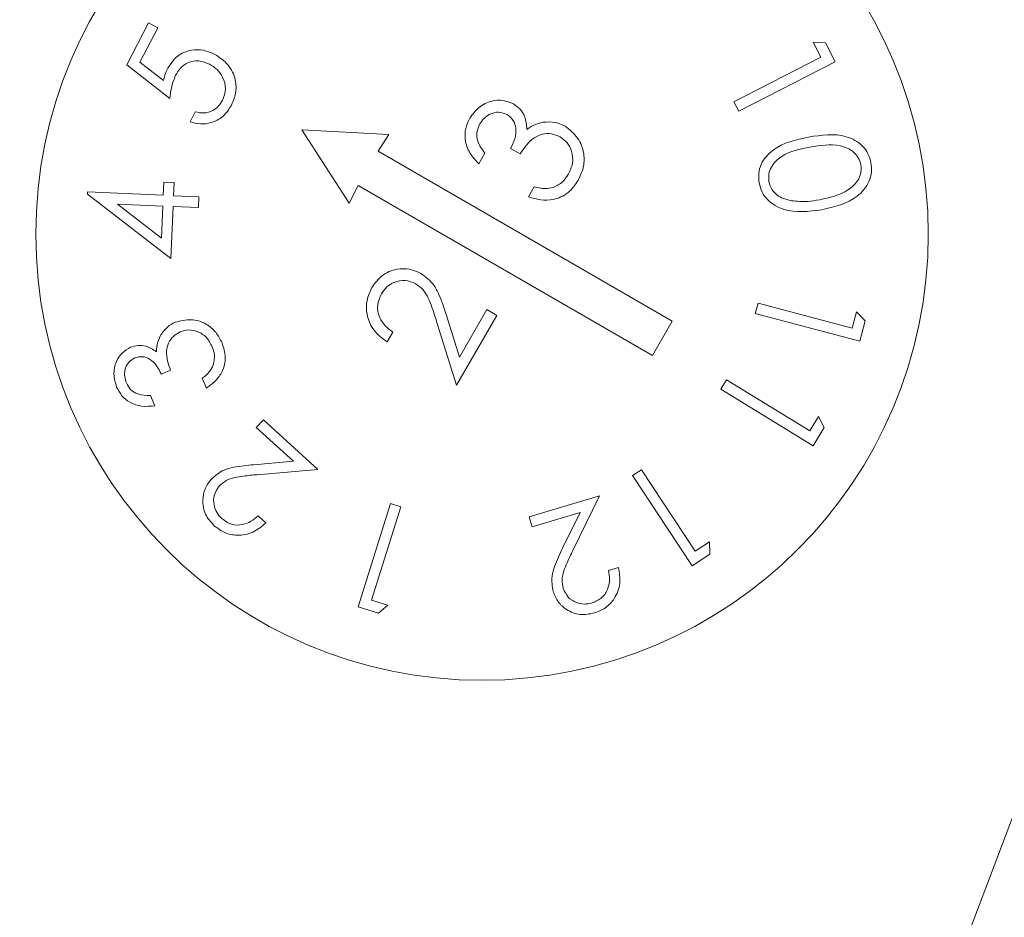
# Model space of a CAD drawing. Header units: millimetres. Extents: x -420 to 420, y -297 to 297.
# Tile 127 of 202: x 110 to 120, y -23 to -14. Entities that reach past the tile are written whole.
import ezdxf

# ---------------------------------------------------------------- set-up
doc = ezdxf.new("R2010")
doc.units = ezdxf.units.MM
doc.header["$MEASUREMENT"] = 0
doc.layers.add('layer 1', color=7, linetype='Continuous')

msp = doc.modelspace()

# ---------------------------------------------------------------- linework, layer by layer
at = {"layer": 'layer 1', "lineweight": 9}
for points in [[(114.8233, -35.9116), (114.8233, -35.9116), (104.6641, -9.0943), (104.6641, -9.0943)], [(124.9822, -9.0943), (124.9822, -9.0943), (114.8233, -35.9116), (114.8233, -35.9116)], [(114.099, -36.823), (114.099, -36.823), (104.1295, -10.5057), (104.1295, -10.5057)], [(111.2406, -14.2026), (111.2406, -14.2026), (111.4608, -13.7814), (111.4608, -13.7814)], [(111.4608, -13.7814), (111.4608, -13.7814), (111.5534, -13.8296), (111.5534, -13.8296)], [(111.5534, -13.8296), (111.5534, -13.8296), (111.3722, -14.176), (111.3722, -14.176)], [(118.1625, -13.9744), (118.1625, -13.9744), (118.2875, -13.984), (118.2875, -13.984)], [(118.2405, -14.1272), (118.2405, -14.1272), (118.1625, -13.9744), (118.1625, -13.9744)], [(118.2875, -13.984), (118.2875, -13.984), (118.3851, -14.175), (118.3851, -14.175)], [(111.3722, -14.176), (111.3722, -14.176), (111.612, -14.363), (111.612, -14.363)], [(117.3633, -14.576), (117.3633, -14.576), (118.2405, -14.1272), (118.2405, -14.1272)], [(118.3851, -14.175), (118.3851, -14.175), (117.4127, -14.6726), (117.4127, -14.6726)], [(111.6762, -14.5448), (111.6762, -14.5448), (111.2406, -14.2026), (111.2406, -14.2026)], [(117.4127, -14.6726), (117.4127, -14.6726), (117.3633, -14.576), (117.3633, -14.576)], [(111.8784, -14.7776), (111.8784, -14.7776), (111.9306, -14.6778), (111.9306, -14.6778)], [(113.0044, -14.8612), (113.0044, -14.8612), (113.4844, -15.6), (113.4844, -15.6)], [(113.8844, -14.9072), (113.8844, -14.9072), (113.0044, -14.8612), (113.0044, -14.8612)], [(113.7752, -15.0752), (113.7752, -15.0752), (113.8844, -14.9072), (113.8844, -14.9072)], [(116.7419, -16.788), (116.7419, -16.788), (113.7752, -15.0752), (113.7752, -15.0752)], [(115.2071, -15.1034), (115.2071, -15.1034), (115.1117, -15.0484), (115.1117, -15.0484)], [(114.8523, -15.0952), (114.8523, -15.0952), (114.7909, -15.2012), (114.7909, -15.2012)], [(111.6082, -15.5198), (111.6082, -15.5198), (111.614, -15.3874), (111.614, -15.3874)], [(111.614, -15.3874), (111.614, -15.3874), (111.719, -15.392), (111.719, -15.392)], [(110.845, -15.5086), (110.845, -15.5086), (110.8458, -15.4862), (110.8458, -15.4862)], [(110.8458, -15.4862), (110.8458, -15.4862), (111.6082, -15.5198), (111.6082, -15.5198)], [(111.719, -15.392), (111.719, -15.392), (111.7132, -15.5244), (111.7132, -15.5244)], [(113.4844, -15.6), (113.4844, -15.6), (113.5752, -15.4216), (113.5752, -15.4216)], [(113.5752, -15.4216), (113.5752, -15.4216), (116.5419, -17.1344), (116.5419, -17.1344)], [(115.2907, -15.5358), (115.2907, -15.5358), (115.3497, -15.4342), (115.3497, -15.4342)], [(111.6856, -16.1564), (111.6856, -16.1564), (110.845, -15.5086), (110.845, -15.5086)], [(111.7132, -15.5244), (111.7132, -15.5244), (111.9674, -15.5354), (111.9674, -15.5354)], [(111.9674, -15.5354), (111.9674, -15.5354), (111.9626, -15.6448), (111.9626, -15.6448)], [(111.1476, -15.609), (111.1476, -15.609), (111.5896, -15.951), (111.5896, -15.951)], [(111.6034, -15.629), (111.6034, -15.629), (111.1476, -15.609), (111.1476, -15.609)], [(111.5896, -15.951), (111.5896, -15.951), (111.6034, -15.629), (111.6034, -15.629)], [(111.7084, -15.6336), (111.7084, -15.6336), (111.6856, -16.1564), (111.6856, -16.1564)], [(111.9626, -15.6448), (111.9626, -15.6448), (111.7084, -15.6336), (111.7084, -15.6336)], [(114.5945, -17.1526), (114.5945, -17.1526), (114.8715, -16.673), (114.8715, -16.673)], [(114.8715, -16.673), (114.8715, -16.673), (114.9717, -16.7308), (114.9717, -16.7308)], [(117.5785, -16.7134), (117.5785, -16.7134), (117.6061, -16.609), (117.6061, -16.609)], [(117.6061, -16.609), (117.6061, -16.609), (118.5565, -16.8602), (118.5565, -16.8602)], [(114.465, -16.733), (114.465, -16.733), (114.5945, -17.1526), (114.5945, -17.1526)], [(114.9717, -16.7308), (114.9717, -16.7308), (114.5643, -17.4364), (114.5643, -17.4364)], [(118.6321, -16.992), (118.6321, -16.992), (117.5785, -16.7134), (117.5785, -16.7134)], [(118.5565, -16.8602), (118.5565, -16.8602), (118.6003, -16.6948), (118.6003, -16.6948)], [(118.6003, -16.6948), (118.6003, -16.6948), (118.6867, -16.785), (118.6867, -16.785)], [(114.5643, -17.4364), (114.5643, -17.4364), (114.365, -16.792), (114.365, -16.792)], [(116.5419, -17.1344), (116.5419, -17.1344), (116.7419, -16.788), (116.7419, -16.788)], [(118.6867, -16.785), (118.6867, -16.785), (118.6321, -16.992), (118.6321, -16.992)], [(113.9228, -16.9002), (113.9228, -16.9002), (113.8654, -16.9996), (113.8654, -16.9996)], [(111.6828, -17.2854), (111.6828, -17.2854), (111.59, -17.3242), (111.59, -17.3242)], [(112.0434, -17.4648), (112.0434, -17.4648), (112.0022, -17.3656), (112.0022, -17.3656)], [(117.2303, -17.4748), (117.2303, -17.4748), (117.2869, -17.3822), (117.2869, -17.3822)], [(118.1621, -18.0458), (118.1621, -18.0458), (117.2303, -17.4748), (117.2303, -17.4748)], [(117.2869, -17.3822), (117.2869, -17.3822), (118.1275, -17.8972), (118.1275, -17.8972)], [(111.4796, -17.5388), (111.4796, -17.5388), (111.5228, -17.6422), (111.5228, -17.6422)], [(118.1275, -17.8972), (118.1275, -17.8972), (118.2173, -17.751), (118.2173, -17.751)], [(118.2173, -17.751), (118.2173, -17.751), (118.2743, -17.8626), (118.2743, -17.8626)], [(112.5468, -17.8624), (112.5468, -17.8624), (112.618, -17.7842), (112.618, -17.7842)], [(112.9208, -18.2028), (112.9208, -18.2028), (112.5468, -17.8624), (112.5468, -17.8624)], [(112.618, -17.7842), (112.618, -17.7842), (113.1682, -18.285), (113.1682, -18.285)], [(118.2743, -17.8626), (118.2743, -17.8626), (118.1621, -18.0458), (118.1621, -18.0458)], [(112.521, -18.237), (112.521, -18.237), (112.9208, -18.2028), (112.9208, -18.2028)], [(113.1682, -18.285), (113.1682, -18.285), (112.5544, -18.3378), (112.5544, -18.3378)], [(116.3409, -18.3472), (116.3409, -18.3472), (116.4313, -18.2876), (116.4313, -18.2876)], [(116.9417, -19.2589), (116.9417, -19.2589), (116.3409, -18.3472), (116.3409, -18.3472)], [(116.4313, -18.2876), (116.4313, -18.2876), (116.9735, -19.1099), (116.9735, -19.1099)], [(115.2997, -18.7638), (115.2997, -18.7638), (116.0083, -18.5512), (116.0083, -18.5512)], [(116.0083, -18.5512), (116.0083, -18.5512), (115.7389, -19.1015), (115.7389, -19.1015)], [(113.5748, -19.6719), (113.5748, -19.6719), (113.8998, -18.6284), (113.8998, -18.6284)], [(114.0034, -18.6606), (114.0034, -18.6606), (113.71, -19.6019), (113.71, -19.6019)], [(113.8998, -18.6284), (113.8998, -18.6284), (114.0034, -18.6606), (114.0034, -18.6606)], [(112.5648, -18.753), (112.5648, -18.753), (112.6426, -18.824), (112.6426, -18.824)], [(115.3299, -18.8646), (115.3299, -18.8646), (115.2997, -18.7638), (115.2997, -18.7638)], [(115.8115, -18.72), (115.8115, -18.72), (115.3299, -18.8646), (115.3299, -18.8646)], [(115.6359, -19.0779), (115.6359, -19.0779), (115.8115, -18.72), (115.8115, -18.72)], [(116.9735, -19.1099), (116.9735, -19.1099), (117.1167, -19.0154), (117.1167, -19.0154)], [(117.1167, -19.0154), (117.1167, -19.0154), (117.1209, -19.1409), (117.1209, -19.1409)], [(117.1209, -19.1409), (117.1209, -19.1409), (116.9417, -19.2589), (116.9417, -19.2589)], [(115.5473, -36.823), (115.5473, -36.823), (122.1776, -19.3205), (122.1776, -19.3205)], [(116.0983, -19.3051), (116.0983, -19.3051), (116.1983, -19.2751), (116.1983, -19.2751)], [(113.71, -19.6019), (113.71, -19.6019), (113.8738, -19.6529), (113.8738, -19.6529)], [(113.8738, -19.6529), (113.8738, -19.6529), (113.7796, -19.7359), (113.7796, -19.7359)], [(113.7796, -19.7359), (113.7796, -19.7359), (113.5748, -19.6719), (113.5748, -19.6719)]]:
    msp.add_open_spline(points, degree=3, dxfattribs=at)
for points, knots in [([(119.3233, -15.9112), (119.3233, -13.4257), (117.3085, -11.4111), (114.8233, -11.4111), (114.8233, -11.4111), (112.3378, -11.4111), (110.3232, -13.4257), (110.3232, -15.9112), (110.3232, -15.9112), (110.3232, -18.3964), (112.3378, -20.4113), (114.8231, -20.4113), (114.8231, -20.4113), (117.3085, -20.4113), (119.3233, -18.3964), (119.3233, -15.9112)], [0, 0, 0, 0, 0.2, 0.2, 0.2, 0.2, 0.4, 0.4, 0.4, 0.4, 0.6, 0.6, 0.6, 0.6, 1, 1, 1, 1]), ([(111.6534, -14.2388), (111.6826, -14.1952), (111.7116, -14.1514), (111.7514, -14.1192), (111.7514, -14.1192), (111.791, -14.0872), (111.8414, -14.0666), (111.893, -14.0574), (111.893, -14.0574), (111.9336, -14.0502), (111.9752, -14.05), (112.0148, -14.058), (112.0148, -14.058), (112.0544, -14.0662), (112.092, -14.0826), (112.1296, -14.0992)], [0, 0, 0, 0, 0.2, 0.2, 0.2, 0.2, 0.4, 0.4, 0.4, 0.4, 0.6, 0.6, 0.6, 0.6, 1, 1, 1, 1]), ([(112.0734, -14.1968), (112.0382, -14.1824), (112.0028, -14.1682), (111.9658, -14.1648), (111.9658, -14.1648), (111.9288, -14.1614), (111.89, -14.169), (111.8554, -14.1848), (111.8554, -14.1848), (111.8282, -14.1974), (111.8038, -14.2152), (111.7838, -14.2366), (111.7838, -14.2366), (111.7638, -14.2582), (111.7482, -14.2838), (111.7328, -14.3092)], [0, 0, 0, 0, 0.2, 0.2, 0.2, 0.2, 0.4, 0.4, 0.4, 0.4, 0.6, 0.6, 0.6, 0.6, 1, 1, 1, 1]), ([(112.206, -14.5632), (112.22, -14.5246), (112.2338, -14.486), (112.235, -14.4464), (112.235, -14.4464), (112.2362, -14.4068), (112.2246, -14.366), (112.2064, -14.3292), (112.2064, -14.3292), (112.192, -14.3002), (112.1738, -14.2738), (112.1508, -14.252), (112.1508, -14.252), (112.128, -14.2304), (112.1008, -14.2136), (112.0734, -14.1968)], [0, 0, 0, 0, 0.2, 0.2, 0.2, 0.2, 0.4, 0.4, 0.4, 0.4, 0.6, 0.6, 0.6, 0.6, 1, 1, 1, 1]), ([(112.1296, -14.0992), (112.177, -14.1312), (112.2244, -14.1632), (112.2608, -14.2058), (112.2608, -14.2058), (112.2972, -14.2484), (112.3226, -14.3018), (112.3348, -14.3576), (112.3348, -14.3576), (112.3442, -14.4016), (112.3454, -14.4472), (112.3372, -14.4906), (112.3372, -14.4906), (112.329, -14.534), (112.3112, -14.5754), (112.2936, -14.6166)], [0, 0, 0, 0, 0.2, 0.2, 0.2, 0.2, 0.4, 0.4, 0.4, 0.4, 0.6, 0.6, 0.6, 0.6, 1, 1, 1, 1]), ([(111.612, -14.363), (111.6174, -14.339), (111.6228, -14.315), (111.631, -14.292), (111.631, -14.292), (111.6374, -14.274), (111.6454, -14.2564), (111.6534, -14.2388)], [0, 0, 0, 0, 0.333333, 0.333333, 0.333333, 0.333333, 1, 1, 1, 1]), ([(111.7328, -14.3092), (111.7162, -14.3518), (111.6998, -14.3942), (111.6902, -14.4384), (111.6902, -14.4384), (111.6826, -14.4732), (111.6794, -14.509), (111.6762, -14.5448)], [0, 0, 0, 0, 0.333333, 0.333333, 0.333333, 0.333333, 1, 1, 1, 1]), ([(111.9306, -14.6778), (111.9606, -14.6846), (111.9906, -14.6912), (112.0206, -14.6898), (112.0206, -14.6898), (112.0504, -14.6882), (112.0802, -14.6784), (112.1072, -14.664), (112.1072, -14.664), (112.1284, -14.6526), (112.1478, -14.6382), (112.164, -14.6208), (112.164, -14.6208), (112.1802, -14.6036), (112.1932, -14.5834), (112.206, -14.5632)], [0, 0, 0, 0, 0.2, 0.2, 0.2, 0.2, 0.4, 0.4, 0.4, 0.4, 0.6, 0.6, 0.6, 0.6, 1, 1, 1, 1]), ([(114.6999, -14.7424), (114.7283, -14.7034), (114.7569, -14.6644), (114.7935, -14.6342), (114.7935, -14.6342), (114.8299, -14.604), (114.8745, -14.5824), (114.9215, -14.5706), (114.9215, -14.5706), (114.9585, -14.5612), (114.9971, -14.5578), (115.0339, -14.5636), (115.0339, -14.5636), (115.0705, -14.5692), (115.1055, -14.584), (115.1405, -14.5988)], [0, 0, 0, 0, 0.2, 0.2, 0.2, 0.2, 0.4, 0.4, 0.4, 0.4, 0.6, 0.6, 0.6, 0.6, 1, 1, 1, 1]), ([(112.2936, -14.6166), (112.2686, -14.6552), (112.2434, -14.6938), (112.2098, -14.7238), (112.2098, -14.7238), (112.1762, -14.7536), (112.134, -14.7746), (112.0896, -14.7872), (112.0896, -14.7872), (112.0548, -14.7972), (112.0188, -14.802), (111.9834, -14.7996), (111.9834, -14.7996), (111.9478, -14.797), (111.9132, -14.7874), (111.8784, -14.7776)], [0, 0, 0, 0, 0.2, 0.2, 0.2, 0.2, 0.4, 0.4, 0.4, 0.4, 0.6, 0.6, 0.6, 0.6, 1, 1, 1, 1]), ([(115.0777, -14.7066), (115.0491, -14.6952), (115.0205, -14.684), (114.9909, -14.6826), (114.9909, -14.6826), (114.9611, -14.6812), (114.9303, -14.6898), (114.9027, -14.7032), (114.9027, -14.7032), (114.8809, -14.7136), (114.8609, -14.7272), (114.8441, -14.744), (114.8441, -14.744), (114.8275, -14.7608), (114.8141, -14.7808), (114.8009, -14.8008)], [0, 0, 0, 0, 0.2, 0.2, 0.2, 0.2, 0.4, 0.4, 0.4, 0.4, 0.6, 0.6, 0.6, 0.6, 1, 1, 1, 1]), ([(115.1405, -14.5988), (115.1639, -14.6152), (115.1873, -14.6314), (115.2069, -14.652), (115.2069, -14.652), (115.2263, -14.6726), (115.2417, -14.6976), (115.2521, -14.724), (115.2521, -14.724), (115.2685, -14.7652), (115.2725, -14.8102), (115.2763, -14.855)], [0, 0, 0, 0, 0.25, 0.25, 0.25, 0.25, 0.5, 0.5, 0.5, 0.5, 1, 1, 1, 1]), ([(114.7909, -15.2012), (114.7579, -15.1666), (114.7249, -15.132), (114.7005, -15.0916), (114.7005, -15.0916), (114.6763, -15.0512), (114.6605, -15.005), (114.6543, -14.9576), (114.6543, -14.9576), (114.6493, -14.9204), (114.6505, -14.8822), (114.6589, -14.8462), (114.6589, -14.8462), (114.6675, -14.8102), (114.6837, -14.7762), (114.6999, -14.7424)], [0, 0, 0, 0, 0.2, 0.2, 0.2, 0.2, 0.4, 0.4, 0.4, 0.4, 0.6, 0.6, 0.6, 0.6, 1, 1, 1, 1]), ([(115.1117, -15.0484), (115.1275, -15.0162), (115.1431, -14.984), (115.1531, -14.95), (115.1531, -14.95), (115.1629, -14.916), (115.1669, -14.88), (115.1631, -14.8438), (115.1631, -14.8438), (115.1601, -14.8158), (115.1525, -14.7876), (115.1375, -14.7646), (115.1375, -14.7646), (115.1225, -14.7418), (115.1001, -14.7242), (115.0777, -14.7066)], [0, 0, 0, 0, 0.2, 0.2, 0.2, 0.2, 0.4, 0.4, 0.4, 0.4, 0.6, 0.6, 0.6, 0.6, 1, 1, 1, 1]), ([(115.2763, -14.855), (115.3037, -14.8362), (115.3313, -14.8174), (115.3615, -14.805), (115.3615, -14.805), (115.3853, -14.7952), (115.4107, -14.7894), (115.4361, -14.7836)], [0, 0, 0, 0, 0.333333, 0.333333, 0.333333, 0.333333, 1, 1, 1, 1]), ([(115.4361, -14.7836), (115.4801, -14.7802), (115.5239, -14.7768), (115.5653, -14.7858), (115.5653, -14.7858), (115.5979, -14.793), (115.6291, -14.8078), (115.6603, -14.8226)], [0, 0, 0, 0, 0.333333, 0.333333, 0.333333, 0.333333, 1, 1, 1, 1]), ([(114.8009, -14.8008), (114.7883, -14.8284), (114.7757, -14.856), (114.7713, -14.8854), (114.7713, -14.8854), (114.7669, -14.9148), (114.7707, -14.9458), (114.7801, -14.9744), (114.7801, -14.9744), (114.7947, -15.0192), (114.8235, -15.0572), (114.8523, -15.0952)], [0, 0, 0, 0, 0.25, 0.25, 0.25, 0.25, 0.5, 0.5, 0.5, 0.5, 1, 1, 1, 1]), ([(115.6603, -14.8226), (115.7067, -14.8592), (115.7531, -14.8956), (115.7867, -14.9426), (115.7867, -14.9426), (115.8203, -14.9894), (115.8411, -15.0468), (115.8489, -15.1054), (115.8489, -15.1054), (115.8553, -15.1516), (115.8535, -15.1984), (115.8427, -15.2428), (115.8427, -15.2428), (115.8319, -15.2872), (115.8119, -15.329), (115.7919, -15.3706)], [0, 0, 0, 0, 0.2, 0.2, 0.2, 0.2, 0.4, 0.4, 0.4, 0.4, 0.6, 0.6, 0.6, 0.6, 1, 1, 1, 1]), ([(115.6097, -14.93), (115.5815, -14.9178), (115.5531, -14.9056), (115.5233, -14.9006), (115.5233, -14.9006), (115.4935, -14.8954), (115.4621, -14.8974), (115.4319, -14.9046), (115.4319, -14.9046), (115.4019, -14.9118), (115.3733, -14.9244), (115.3481, -14.9408), (115.3481, -14.9408), (115.2887, -14.9798), (115.2479, -15.0416), (115.2071, -15.1034)], [0, 0, 0, 0, 0.2, 0.2, 0.2, 0.2, 0.4, 0.4, 0.4, 0.4, 0.6, 0.6, 0.6, 0.6, 1, 1, 1, 1]), ([(115.6919, -15.3108), (115.7097, -15.2738), (115.7273, -15.2368), (115.7341, -15.1972), (115.7341, -15.1972), (115.7409, -15.158), (115.7369, -15.1162), (115.7253, -15.0768), (115.7253, -15.0768), (115.7159, -15.0458), (115.7019, -15.0162), (115.6819, -14.992), (115.6819, -14.992), (115.6619, -14.9678), (115.6357, -14.949), (115.6097, -14.93)], [0, 0, 0, 0, 0.2, 0.2, 0.2, 0.2, 0.4, 0.4, 0.4, 0.4, 0.6, 0.6, 0.6, 0.6, 1, 1, 1, 1]), ([(117.6179, -15.3958), (117.6145, -15.364), (117.6113, -15.3322), (117.6141, -15.3006), (117.6141, -15.3006), (117.6169, -15.2692), (117.6257, -15.2378), (117.6389, -15.2088), (117.6389, -15.2088), (117.6653, -15.1508), (117.7093, -15.101), (117.7599, -15.0634), (117.7599, -15.0634), (117.8611, -14.9876), (117.9885, -14.9602), (118.1157, -14.9326)], [0, 0, 0, 0, 0.2, 0.2, 0.2, 0.2, 0.4, 0.4, 0.4, 0.4, 0.6, 0.6, 0.6, 0.6, 1, 1, 1, 1]), ([(118.1157, -14.9326), (118.2449, -14.913), (118.3741, -14.8934), (118.4953, -14.929), (118.4953, -14.929), (118.5557, -14.9468), (118.6143, -14.9782), (118.6595, -15.0232), (118.6595, -15.0232), (118.6821, -15.046), (118.7015, -15.072), (118.7153, -15.1006), (118.7153, -15.1006), (118.7291, -15.129), (118.7373, -15.16), (118.7455, -15.191)], [0, 0, 0, 0, 0.2, 0.2, 0.2, 0.2, 0.4, 0.4, 0.4, 0.4, 0.6, 0.6, 0.6, 0.6, 1, 1, 1, 1]), ([(118.1321, -15.0348), (118.0309, -15.0538), (117.9299, -15.0728), (117.8455, -15.1278), (117.8455, -15.1278), (117.8035, -15.155), (117.7659, -15.1912), (117.7411, -15.2352), (117.7411, -15.2352), (117.7287, -15.2574), (117.7195, -15.2816), (117.7157, -15.3064), (117.7157, -15.3064), (117.7121, -15.331), (117.7139, -15.3564), (117.7157, -15.3818)], [0, 0, 0, 0, 0.2, 0.2, 0.2, 0.2, 0.4, 0.4, 0.4, 0.4, 0.6, 0.6, 0.6, 0.6, 1, 1, 1, 1]), ([(118.6443, -15.213), (118.6369, -15.1886), (118.6297, -15.1642), (118.6175, -15.1424), (118.6175, -15.1424), (118.6055, -15.1204), (118.5883, -15.101), (118.5689, -15.0846), (118.5689, -15.0846), (118.5303, -15.0522), (118.4821, -15.0318), (118.4331, -15.0212), (118.4331, -15.0212), (118.3347, -14.9996), (118.2335, -15.0172), (118.1321, -15.0348)], [0, 0, 0, 0, 0.2, 0.2, 0.2, 0.2, 0.4, 0.4, 0.4, 0.4, 0.6, 0.6, 0.6, 0.6, 1, 1, 1, 1]), ([(118.7455, -15.191), (118.7489, -15.223), (118.7521, -15.2552), (118.7493, -15.287), (118.7493, -15.287), (118.7467, -15.3188), (118.7379, -15.3502), (118.7247, -15.3798), (118.7247, -15.3798), (118.6987, -15.4384), (118.6555, -15.4894), (118.6053, -15.5284), (118.6053, -15.5284), (118.5051, -15.6064), (118.3771, -15.636), (118.2491, -15.6656)], [0, 0, 0, 0, 0.2, 0.2, 0.2, 0.2, 0.4, 0.4, 0.4, 0.4, 0.6, 0.6, 0.6, 0.6, 1, 1, 1, 1]), ([(118.2287, -15.5654), (118.3285, -15.5432), (118.4283, -15.5208), (118.5127, -15.466), (118.5127, -15.466), (118.5547, -15.4386), (118.5931, -15.4032), (118.6181, -15.3594), (118.6181, -15.3594), (118.6307, -15.3374), (118.6399, -15.3132), (118.6437, -15.2884), (118.6437, -15.2884), (118.6475, -15.2636), (118.6459, -15.2384), (118.6443, -15.213)], [0, 0, 0, 0, 0.2, 0.2, 0.2, 0.2, 0.4, 0.4, 0.4, 0.4, 0.6, 0.6, 0.6, 0.6, 1, 1, 1, 1]), ([(115.7919, -15.3706), (115.7605, -15.4154), (115.7291, -15.4602), (115.6877, -15.494), (115.6877, -15.494), (115.6463, -15.5278), (115.5947, -15.5508), (115.5415, -15.5618), (115.5415, -15.5618), (115.4995, -15.5704), (115.4565, -15.5716), (115.4145, -15.566), (115.4145, -15.566), (115.3725, -15.5604), (115.3317, -15.5482), (115.2907, -15.5358)], [0, 0, 0, 0, 0.2, 0.2, 0.2, 0.2, 0.4, 0.4, 0.4, 0.4, 0.6, 0.6, 0.6, 0.6, 1, 1, 1, 1]), ([(115.5403, -15.4416), (115.5753, -15.4248), (115.6103, -15.4078), (115.6373, -15.3822), (115.6373, -15.3822), (115.6589, -15.362), (115.6753, -15.3364), (115.6919, -15.3108)], [0, 0, 0, 0, 0.333333, 0.333333, 0.333333, 0.333333, 1, 1, 1, 1]), ([(117.7157, -15.3818), (117.7249, -15.4106), (117.7339, -15.4392), (117.7497, -15.4646), (117.7497, -15.4646), (117.7655, -15.4898), (117.7881, -15.5118), (117.8133, -15.5278), (117.8133, -15.5278), (117.8527, -15.5532), (117.8991, -15.5644), (117.9455, -15.5754)], [0, 0, 0, 0, 0.25, 0.25, 0.25, 0.25, 0.5, 0.5, 0.5, 0.5, 1, 1, 1, 1]), ([(115.3497, -15.4342), (115.3851, -15.4428), (115.4205, -15.4516), (115.4563, -15.4518), (115.4563, -15.4518), (115.4841, -15.4518), (115.5123, -15.4468), (115.5403, -15.4416)], [0, 0, 0, 0, 0.333333, 0.333333, 0.333333, 0.333333, 1, 1, 1, 1]), ([(118.2491, -15.6656), (118.1189, -15.6832), (117.9887, -15.7006), (117.8675, -15.6626), (117.8675, -15.6626), (117.8071, -15.6438), (117.7489, -15.611), (117.7039, -15.5652), (117.7039, -15.5652), (117.6811, -15.542), (117.6619, -15.5158), (117.6481, -15.487), (117.6481, -15.487), (117.6343, -15.4582), (117.6261, -15.427), (117.6179, -15.3958)], [0, 0, 0, 0, 0.2, 0.2, 0.2, 0.2, 0.4, 0.4, 0.4, 0.4, 0.6, 0.6, 0.6, 0.6, 1, 1, 1, 1]), ([(117.9455, -15.5754), (117.9985, -15.5798), (118.0517, -15.584), (118.1045, -15.5812), (118.1045, -15.5812), (118.1459, -15.5788), (118.1873, -15.572), (118.2287, -15.5654)], [0, 0, 0, 0, 0.333333, 0.333333, 0.333333, 0.333333, 1, 1, 1, 1]), ([(113.7134, -16.4506), (113.7448, -16.4062), (113.7762, -16.3616), (113.818, -16.3292), (113.818, -16.3292), (113.8598, -16.297), (113.9116, -16.2766), (113.965, -16.2668), (113.965, -16.2668), (114.0072, -16.2588), (114.0502, -16.2576), (114.0912, -16.2658), (114.0912, -16.2658), (114.132, -16.274), (114.1706, -16.2918), (114.2094, -16.3094)], [0, 0, 0, 0, 0.2, 0.2, 0.2, 0.2, 0.4, 0.4, 0.4, 0.4, 0.6, 0.6, 0.6, 0.6, 1, 1, 1, 1]), ([(114.1534, -16.4116), (114.1186, -16.3972), (114.0836, -16.3828), (114.0474, -16.3796), (114.0474, -16.3796), (114.0108, -16.3764), (113.973, -16.3846), (113.938, -16.3988), (113.938, -16.3988), (113.9104, -16.41), (113.8848, -16.4252), (113.8636, -16.4448), (113.8636, -16.4448), (113.8424, -16.4646), (113.8258, -16.489), (113.8092, -16.5134)], [0, 0, 0, 0, 0.2, 0.2, 0.2, 0.2, 0.4, 0.4, 0.4, 0.4, 0.6, 0.6, 0.6, 0.6, 1, 1, 1, 1]), ([(114.2094, -16.3094), (114.2558, -16.3444), (114.3024, -16.3794), (114.336, -16.425), (114.336, -16.425), (114.3578, -16.4546), (114.374, -16.4888), (114.389, -16.523), (114.389, -16.523), (114.404, -16.5574), (114.4174, -16.592), (114.4298, -16.627), (114.4298, -16.627), (114.4422, -16.662), (114.4536, -16.6976), (114.465, -16.733)], [0, 0, 0, 0, 0.2, 0.2, 0.2, 0.2, 0.4, 0.4, 0.4, 0.4, 0.6, 0.6, 0.6, 0.6, 1, 1, 1, 1]), ([(113.8654, -16.9996), (113.8176, -16.9638), (113.7696, -16.9278), (113.7342, -16.8814), (113.7342, -16.8814), (113.6988, -16.835), (113.6756, -16.7782), (113.6646, -16.7194), (113.6646, -16.7194), (113.656, -16.673), (113.6548, -16.6256), (113.6642, -16.5806), (113.6642, -16.5806), (113.6736, -16.5356), (113.6936, -16.493), (113.7134, -16.4506)], [0, 0, 0, 0, 0.2, 0.2, 0.2, 0.2, 0.4, 0.4, 0.4, 0.4, 0.6, 0.6, 0.6, 0.6, 1, 1, 1, 1]), ([(114.365, -16.792), (114.3498, -16.7436), (114.3346, -16.6954), (114.3174, -16.648), (114.3174, -16.648), (114.3064, -16.6172), (114.2946, -16.5868), (114.2806, -16.557), (114.2806, -16.557), (114.2664, -16.5274), (114.2502, -16.4982), (114.2286, -16.474), (114.2286, -16.474), (114.207, -16.45), (114.1802, -16.4308), (114.1534, -16.4116)], [0, 0, 0, 0, 0.2, 0.2, 0.2, 0.2, 0.4, 0.4, 0.4, 0.4, 0.6, 0.6, 0.6, 0.6, 1, 1, 1, 1]), ([(113.8092, -16.5134), (113.7922, -16.5522), (113.7752, -16.591), (113.771, -16.632), (113.771, -16.632), (113.767, -16.673), (113.7758, -16.7162), (113.793, -16.7546), (113.793, -16.7546), (113.8066, -16.785), (113.8254, -16.8126), (113.8478, -16.8362), (113.8478, -16.8362), (113.8704, -16.86), (113.8966, -16.88), (113.9228, -16.9002)], [0, 0, 0, 0, 0.2, 0.2, 0.2, 0.2, 0.4, 0.4, 0.4, 0.4, 0.6, 0.6, 0.6, 0.6, 1, 1, 1, 1]), ([(111.7304, -16.8002), (111.7826, -16.7866), (111.835, -16.773), (111.8878, -16.7746), (111.8878, -16.7746), (111.9406, -16.7762), (111.9938, -16.7932), (112.0408, -16.82), (112.0408, -16.82), (112.0778, -16.841), (112.111, -16.8684), (112.1372, -16.9008), (112.1372, -16.9008), (112.1634, -16.9334), (112.1826, -16.9712), (112.2018, -17.009)], [0, 0, 0, 0, 0.2, 0.2, 0.2, 0.2, 0.4, 0.4, 0.4, 0.4, 0.6, 0.6, 0.6, 0.6, 1, 1, 1, 1]), ([(111.5774, -16.9414), (111.5994, -16.9076), (111.6212, -16.8738), (111.6508, -16.8488), (111.6508, -16.8488), (111.6742, -16.829), (111.7022, -16.8146), (111.7304, -16.8002)], [0, 0, 0, 0, 0.333333, 0.333333, 0.333333, 0.333333, 1, 1, 1, 1]), ([(112.1028, -17.0484), (112.0856, -17.015), (112.0686, -16.9814), (112.0436, -16.9546), (112.0436, -16.9546), (112.0188, -16.9278), (111.9862, -16.9076), (111.9512, -16.8942), (111.9512, -16.8942), (111.9236, -16.8838), (111.8942, -16.8776), (111.8656, -16.8786), (111.8656, -16.8786), (111.8368, -16.8798), (111.8086, -16.8882), (111.7804, -16.8966)], [0, 0, 0, 0, 0.2, 0.2, 0.2, 0.2, 0.4, 0.4, 0.4, 0.4, 0.6, 0.6, 0.6, 0.6, 1, 1, 1, 1]), ([(111.5408, -17.0976), (111.5422, -17.067), (111.5436, -17.0366), (111.5514, -17.0076), (111.5514, -17.0076), (111.5574, -16.985), (111.5674, -16.9632), (111.5774, -16.9414)], [0, 0, 0, 0, 0.333333, 0.333333, 0.333333, 0.333333, 1, 1, 1, 1]), ([(111.7804, -16.8966), (111.7558, -16.9102), (111.731, -16.924), (111.7108, -16.9428), (111.7108, -16.9428), (111.6904, -16.9616), (111.6744, -16.9856), (111.663, -17.0116), (111.663, -17.0116), (111.6516, -17.0374), (111.6448, -17.0652), (111.6428, -17.0926), (111.6428, -17.0926), (111.6382, -17.1576), (111.6606, -17.2216), (111.6828, -17.2854)], [0, 0, 0, 0, 0.2, 0.2, 0.2, 0.2, 0.4, 0.4, 0.4, 0.4, 0.6, 0.6, 0.6, 0.6, 1, 1, 1, 1]), ([(111.1386, -17.4538), (111.1262, -17.4114), (111.1136, -17.369), (111.1118, -17.3256), (111.1118, -17.3256), (111.1102, -17.2822), (111.1192, -17.2378), (111.1368, -17.197), (111.1368, -17.197), (111.1508, -17.165), (111.1698, -17.1352), (111.1944, -17.1116), (111.1944, -17.1116), (111.219, -17.0882), (111.2492, -17.0708), (111.2792, -17.0534)], [0, 0, 0, 0, 0.2, 0.2, 0.2, 0.2, 0.4, 0.4, 0.4, 0.4, 0.6, 0.6, 0.6, 0.6, 1, 1, 1, 1]), ([(111.2792, -17.0534), (111.3042, -17.0454), (111.329, -17.0374), (111.3548, -17.0348), (111.3548, -17.0348), (111.3806, -17.0322), (111.4072, -17.0348), (111.4322, -17.042), (111.4322, -17.042), (111.4714, -17.0532), (111.506, -17.0754), (111.5408, -17.0976)], [0, 0, 0, 0, 0.25, 0.25, 0.25, 0.25, 0.5, 0.5, 0.5, 0.5, 1, 1, 1, 1]), ([(112.2018, -17.009), (112.217, -17.0566), (112.232, -17.1042), (112.2336, -17.1532), (112.2336, -17.1532), (112.2352, -17.202), (112.2234, -17.2522), (112.2018, -17.297), (112.2018, -17.297), (112.1846, -17.3324), (112.1616, -17.3644), (112.1342, -17.3916), (112.1342, -17.3916), (112.1068, -17.4192), (112.075, -17.442), (112.0434, -17.4648)], [0, 0, 0, 0, 0.2, 0.2, 0.2, 0.2, 0.4, 0.4, 0.4, 0.4, 0.6, 0.6, 0.6, 0.6, 1, 1, 1, 1]), ([(112.1136, -17.2312), (112.1206, -17.1964), (112.1278, -17.1616), (112.1244, -17.1278), (112.1244, -17.1278), (112.1216, -17.101), (112.1122, -17.0746), (112.1028, -17.0484)], [0, 0, 0, 0, 0.333333, 0.333333, 0.333333, 0.333333, 1, 1, 1, 1]), ([(111.3224, -17.1592), (111.2984, -17.1738), (111.2744, -17.1884), (111.2568, -17.2092), (111.2568, -17.2092), (111.2392, -17.23), (111.2282, -17.257), (111.2226, -17.2846), (111.2226, -17.2846), (111.2182, -17.3062), (111.217, -17.3284), (111.22, -17.3498), (111.22, -17.3498), (111.223, -17.3712), (111.23, -17.392), (111.2372, -17.4128)], [0, 0, 0, 0, 0.2, 0.2, 0.2, 0.2, 0.4, 0.4, 0.4, 0.4, 0.6, 0.6, 0.6, 0.6, 1, 1, 1, 1]), ([(111.59, -17.3242), (111.5752, -17.295), (111.5606, -17.2658), (111.5412, -17.2396), (111.5412, -17.2396), (111.5218, -17.2136), (111.498, -17.1906), (111.4698, -17.1734), (111.4698, -17.1734), (111.4476, -17.1598), (111.4228, -17.1496), (111.3978, -17.1478), (111.3978, -17.1478), (111.3728, -17.146), (111.3476, -17.1526), (111.3224, -17.1592)], [0, 0, 0, 0, 0.2, 0.2, 0.2, 0.2, 0.4, 0.4, 0.4, 0.4, 0.6, 0.6, 0.6, 0.6, 1, 1, 1, 1]), ([(112.0022, -17.3656), (112.0282, -17.3448), (112.0544, -17.3238), (112.0742, -17.298), (112.0742, -17.298), (112.0898, -17.2778), (112.1016, -17.2546), (112.1136, -17.2312)], [0, 0, 0, 0, 0.333333, 0.333333, 0.333333, 0.333333, 1, 1, 1, 1]), ([(111.5228, -17.6422), (111.4792, -17.647), (111.4358, -17.6518), (111.393, -17.647), (111.393, -17.647), (111.3502, -17.6424), (111.3078, -17.6282), (111.27, -17.6064), (111.27, -17.6064), (111.2402, -17.5892), (111.213, -17.5672), (111.1916, -17.5412), (111.1916, -17.5412), (111.1702, -17.5148), (111.1544, -17.4844), (111.1386, -17.4538)], [0, 0, 0, 0, 0.2, 0.2, 0.2, 0.2, 0.4, 0.4, 0.4, 0.4, 0.6, 0.6, 0.6, 0.6, 1, 1, 1, 1]), ([(111.2372, -17.4128), (111.2502, -17.4372), (111.2634, -17.4616), (111.2824, -17.481), (111.2824, -17.481), (111.3012, -17.5004), (111.326, -17.515), (111.3518, -17.524), (111.3518, -17.524), (111.3926, -17.538), (111.436, -17.5384), (111.4796, -17.5388)], [0, 0, 0, 0, 0.25, 0.25, 0.25, 0.25, 0.5, 0.5, 0.5, 0.5, 1, 1, 1, 1]), ([(112.0936, -18.3826), (112.1338, -18.348), (112.174, -18.3134), (112.2212, -18.2922), (112.2212, -18.2922), (112.2518, -18.2784), (112.2854, -18.2704), (112.319, -18.2638), (112.319, -18.2638), (112.3526, -18.2572), (112.386, -18.252), (112.4196, -18.2476), (112.4196, -18.2476), (112.4532, -18.2434), (112.4872, -18.2402), (112.521, -18.237)], [0, 0, 0, 0, 0.2, 0.2, 0.2, 0.2, 0.4, 0.4, 0.4, 0.4, 0.6, 0.6, 0.6, 0.6, 1, 1, 1, 1]), ([(112.5544, -18.3378), (112.5082, -18.342), (112.4622, -18.3462), (112.4164, -18.3522), (112.4164, -18.3522), (112.3868, -18.356), (112.3574, -18.3606), (112.3282, -18.3674), (112.3282, -18.3674), (112.2988, -18.374), (112.2698, -18.383), (112.244, -18.3976), (112.244, -18.3976), (112.2184, -18.4122), (112.196, -18.4326), (112.1738, -18.4528)], [0, 0, 0, 0, 0.2, 0.2, 0.2, 0.2, 0.4, 0.4, 0.4, 0.4, 0.6, 0.6, 0.6, 0.6, 1, 1, 1, 1]), ([(112.123, -18.8526), (112.0894, -18.816), (112.0558, -18.7794), (112.035, -18.7358), (112.035, -18.7358), (112.0142, -18.6924), (112.0062, -18.642), (112.0078, -18.5924), (112.0078, -18.5924), (112.009, -18.5532), (112.0162, -18.5146), (112.0314, -18.4796), (112.0314, -18.4796), (112.0466, -18.4448), (112.0702, -18.4138), (112.0936, -18.3826)], [0, 0, 0, 0, 0.2, 0.2, 0.2, 0.2, 0.4, 0.4, 0.4, 0.4, 0.6, 0.6, 0.6, 0.6, 1, 1, 1, 1]), ([(112.1738, -18.4528), (112.1542, -18.481), (112.1346, -18.5094), (112.1248, -18.5412), (112.1248, -18.5412), (112.115, -18.573), (112.1148, -18.6084), (112.1208, -18.6424), (112.1208, -18.6424), (112.1254, -18.669), (112.134, -18.6948), (112.1474, -18.7176), (112.1474, -18.7176), (112.1608, -18.7402), (112.1794, -18.7598), (112.1978, -18.7796)], [0, 0, 0, 0, 0.2, 0.2, 0.2, 0.2, 0.4, 0.4, 0.4, 0.4, 0.6, 0.6, 0.6, 0.6, 1, 1, 1, 1]), ([(112.1978, -18.7796), (112.2292, -18.8022), (112.2606, -18.8248), (112.2962, -18.8364), (112.2962, -18.8364), (112.332, -18.848), (112.3722, -18.8486), (112.41, -18.8408), (112.41, -18.8408), (112.4396, -18.8346), (112.4678, -18.8232), (112.4934, -18.8078), (112.4934, -18.8078), (112.519, -18.7922), (112.542, -18.7726), (112.5648, -18.753)], [0, 0, 0, 0, 0.2, 0.2, 0.2, 0.2, 0.4, 0.4, 0.4, 0.4, 0.6, 0.6, 0.6, 0.6, 1, 1, 1, 1]), ([(112.6426, -18.824), (112.6014, -18.8598), (112.56, -18.8954), (112.5116, -18.918), (112.5116, -18.918), (112.4634, -18.9406), (112.4082, -18.95), (112.3534, -18.9484), (112.3534, -18.9484), (112.3104, -18.947), (112.2678, -18.939), (112.2294, -18.9218), (112.2294, -18.9218), (112.1912, -18.9048), (112.157, -18.8788), (112.123, -18.8526)], [0, 0, 0, 0, 0.2, 0.2, 0.2, 0.2, 0.4, 0.4, 0.4, 0.4, 0.6, 0.6, 0.6, 0.6, 1, 1, 1, 1]), ([(115.5409, -19.5171), (115.5319, -19.4649), (115.5229, -19.4129), (115.5293, -19.3619), (115.5293, -19.3619), (115.5333, -19.3287), (115.5439, -19.2961), (115.5553, -19.2641), (115.5553, -19.2641), (115.5669, -19.2321), (115.5795, -19.2007), (115.5931, -19.1699), (115.5931, -19.1699), (115.6067, -19.1389), (115.6213, -19.1085), (115.6359, -19.0779)], [0, 0, 0, 0, 0.2, 0.2, 0.2, 0.2, 0.4, 0.4, 0.4, 0.4, 0.6, 0.6, 0.6, 0.6, 1, 1, 1, 1]), ([(115.7389, -19.1015), (115.7189, -19.1429), (115.6989, -19.1843), (115.6805, -19.2263), (115.6805, -19.2263), (115.6685, -19.2533), (115.6573, -19.2807), (115.6481, -19.3093), (115.6481, -19.3093), (115.6389, -19.3375), (115.6317, -19.3669), (115.6311, -19.3963), (115.6311, -19.3963), (115.6303, -19.4257), (115.6361, -19.4551), (115.6419, -19.4845)], [0, 0, 0, 0, 0.2, 0.2, 0.2, 0.2, 0.4, 0.4, 0.4, 0.4, 0.6, 0.6, 0.6, 0.6, 1, 1, 1, 1]), ([(115.9327, -19.6315), (115.9681, -19.6163), (116.0035, -19.6013), (116.0317, -19.5767), (116.0317, -19.5767), (116.0597, -19.5521), (116.0807, -19.5181), (116.0933, -19.4819), (116.0933, -19.4819), (116.1033, -19.4535), (116.1081, -19.4237), (116.1081, -19.3941), (116.1081, -19.3941), (116.1081, -19.3643), (116.1031, -19.3347), (116.0983, -19.3051)], [0, 0, 0, 0, 0.2, 0.2, 0.2, 0.2, 0.4, 0.4, 0.4, 0.4, 0.6, 0.6, 0.6, 0.6, 1, 1, 1, 1]), ([(116.1983, -19.2751), (116.2077, -19.3287), (116.2171, -19.3823), (116.2115, -19.4351), (116.2115, -19.4351), (116.2061, -19.4877), (116.1857, -19.5395), (116.1563, -19.5853), (116.1563, -19.5853), (116.1333, -19.6213), (116.1045, -19.6535), (116.0703, -19.6775), (116.0703, -19.6775), (116.0361, -19.7013), (115.9965, -19.7169), (115.9567, -19.7327)], [0, 0, 0, 0, 0.2, 0.2, 0.2, 0.2, 0.4, 0.4, 0.4, 0.4, 0.6, 0.6, 0.6, 0.6, 1, 1, 1, 1]), ([(115.9567, -19.7327), (115.9083, -19.7425), (115.8599, -19.7523), (115.8121, -19.7477), (115.8121, -19.7477), (115.7643, -19.7431), (115.7173, -19.7243), (115.6759, -19.6975), (115.6759, -19.6975), (115.6431, -19.6765), (115.6137, -19.6505), (115.5919, -19.6197), (115.5919, -19.6197), (115.5699, -19.5887), (115.5555, -19.5529), (115.5409, -19.5171)], [0, 0, 0, 0, 0.2, 0.2, 0.2, 0.2, 0.4, 0.4, 0.4, 0.4, 0.6, 0.6, 0.6, 0.6, 1, 1, 1, 1]), ([(115.6419, -19.4845), (115.6559, -19.5157), (115.6699, -19.5469), (115.6921, -19.5717), (115.6921, -19.5717), (115.7141, -19.5965), (115.7443, -19.6147), (115.7763, -19.6269), (115.7763, -19.6269), (115.8015, -19.6367), (115.8279, -19.6425), (115.8541, -19.6427), (115.8541, -19.6427), (115.8803, -19.6429), (115.9065, -19.6371), (115.9327, -19.6315)], [0, 0, 0, 0, 0.2, 0.2, 0.2, 0.2, 0.4, 0.4, 0.4, 0.4, 0.6, 0.6, 0.6, 0.6, 1, 1, 1, 1])]:
    msp.add_open_spline(points, degree=3, knots=knots, dxfattribs=at)

doc.saveas('drawing.dxf')
